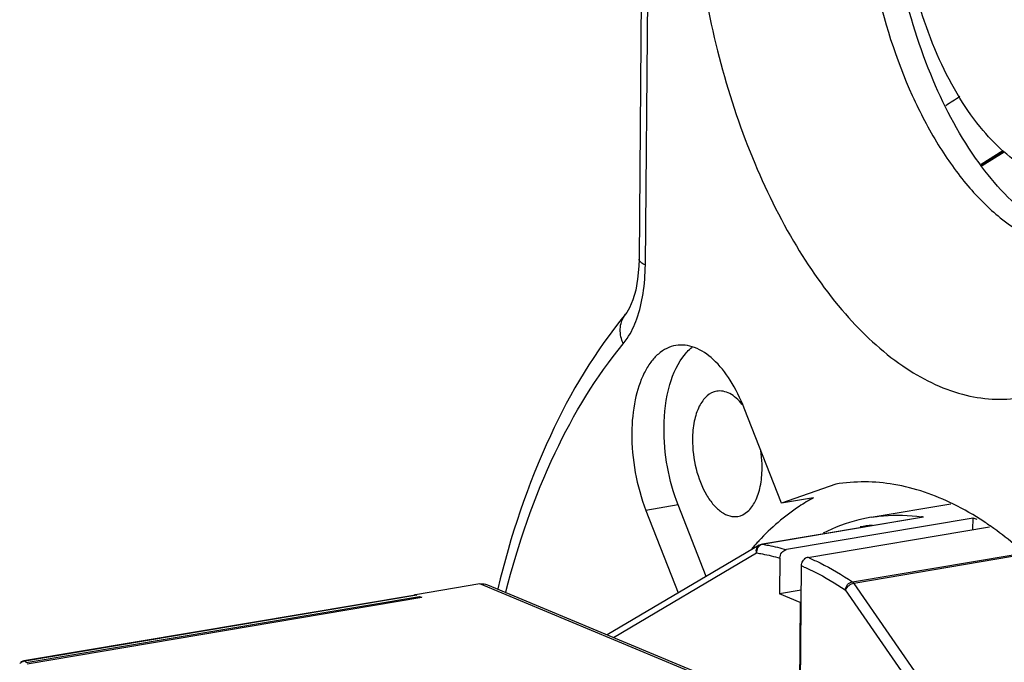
# Model space of a CAD drawing. Header units: millimetres. Extents: x 12 to 2508, y 25 to 1770.
# Tile 34 of 54: x 2184 to 2210, y 778 to 795. Entities that reach past the tile are written whole.
import ezdxf

# ---------------------------------------------------------------- set-up
doc = ezdxf.new("R2010")
doc.units = ezdxf.units.MM
for name, color, linetype in [('CABLE_PBL76', 7, 'Continuous'), ('COVER_J_ABL73', 7, 'Continuous'), ('COVER_J_PBL75', 7, 'Continuous'), ('new_view_8_VBL72', 7, 'Continuous'), ('PLATE_J_PBL74', 7, 'Continuous')]:
    doc.layers.add(name, color=color, linetype=linetype)

# ---------------------------------------------------------------- blocks, each defined once
blk = doc.blocks.new('PLATE_J_PBL74', base_point=(1217.513, 1081.807))
at = {"layer": 'PLATE_J_PBL74', "color": 7}
for points, knots in [([(1178.203, 1095.649), (1178.208, 1094.581), (1178.446, 1092.465), (1179.233, 1089.972), (1180.145, 1088.225), (1180.908, 1087.148), (1181.743, 1086.307), (1182.37, 1085.899), (1182.684, 1085.754)], [0, 0, 0, 0, 0.283097, 0.559922, 0.68753, 0.804167, 0.908314, 1, 1, 1, 1]), ([(1182.699, 1087.488), (1182.177, 1087.734), (1181.464, 1088.373), (1180.717, 1089.431), (1180.004, 1090.799), (1179.387, 1092.747), (1179.197, 1094.4), (1179.19, 1095.236)], [0, 0, 0, 0, 0.195391, 0.312201, 0.43988, 0.716699, 1, 1, 1, 1]), ([(1182.686, 1086.259), (1182.128, 1086.659), (1181.094, 1087.793), (1179.952, 1089.931), (1179.163, 1092.474), (1178.922, 1094.3), (1178.884, 1095.224)], [0, 0, 0, 0, 0.205725, 0.451109, 0.722474, 1, 1, 1, 1])]:
    blk.add_open_spline(points, degree=3, knots=knots, dxfattribs=at)
blk = doc.blocks.new('COVER_J_PBL75', base_point=(1209.603, 1081.501))
at = {"layer": 'COVER_J_PBL75', "color": 7}
for p, q in [((1172.631, 1110.314), (1172.416, 1085.231)), ((1172.101, 1083.846), (1172.065, 1083.799)), ((1172.072, 1083.807), (1172.065, 1083.799)), ((1172.072, 1083.807), (1172.066, 1083.798)), ((1176.116, 1078.887), (1175.149, 1081.359)), ((1177.528, 1079.38), (1176.116, 1078.887)), ((1176.952, 1079.028), (1176.116, 1078.887)), ((1172.597, 1078.699), (1173.436, 1076.553)), ((1174.16, 1076.981), (1173.433, 1078.84))]:
    blk.add_line(p, q, dxfattribs=at)
at = {"layer": 'COVER_J_PBL75', "color": 2}
for p, q in [((1172.794, 1110.164), (1172.579, 1085.082)), ((1181.308, 1087.699), (1181.874, 1088.052)), ((1181.319, 1087.677), (1181.892, 1088.029)), ((1181.331, 1087.667), (1181.906, 1088.018)), ((1172.065, 1083.799), (1172.072, 1083.807)), ((1173.433, 1078.84), (1172.597, 1078.699))]:
    blk.add_line(p, q, dxfattribs=at)
at = {"layer": 'COVER_J_PBL75', "color": 7}
blk.add_lwpolyline([(1172.416, 1085.231), (1172.41, 1085.046), (1172.38, 1084.715), (1172.329, 1084.426), (1172.258, 1084.174), (1172.172, 1083.966), (1172.101, 1083.846)], dxfattribs=at)
at = {"layer": 'COVER_J_PBL75', "color": 2}
blk.add_arc((1229.944, 1013.667), 90.354, 122.98303, 123.2623, dxfattribs=at)
at = {"layer": 'COVER_J_PBL75', "color": 7}
for centre, radius, start, end in [((1180.714, 1073.034), 7.117, 137.2822, 138.9843), ((1180.568, 1073.168), 6.918, 136.7298, 137.2767)]:
    blk.add_arc(centre, radius, start, end, dxfattribs=at)
for points, knots in [([(1173.775, 1096.222), (1173.767, 1095.292), (1173.88, 1093.414), (1174.391, 1090.659), (1175.223, 1088.055), (1176.329, 1085.741), (1177.654, 1083.837), (1179.134, 1082.44), (1180.506, 1081.746), (1181.584, 1081.567), (1182.101, 1081.595), (1182.349, 1081.636)], [0, 0, 0, 0, 0.150414, 0.303038, 0.451801, 0.591016, 0.716122, 0.824584, 0.917176, 0.95929, 1, 1, 1, 1]), ([(1172.065, 1083.799), (1171.275, 1082.846), (1169.908, 1080.546), (1169.076, 1078.023), (1168.743, 1076.661)], [0, 0, 0, 0, 0.468872, 1, 1, 1, 1]), ([(1173.375, 1082.988), (1173.293, 1082.974), (1173.127, 1082.92), (1172.904, 1082.767), (1172.707, 1082.548), (1172.473, 1082.158), (1172.28, 1081.538), (1172.231, 1081.004), (1172.228, 1080.718)], [0, 0, 0, 0, 0.091529, 0.188395, 0.294701, 0.412792, 0.685393, 1, 1, 1, 1]), ([(1175.149, 1081.359), (1175.051, 1081.61), (1174.829, 1082.065), (1174.398, 1082.617), (1173.968, 1082.916), (1173.62, 1083.005), (1173.454, 1083.001), (1173.375, 1082.988)], [0, 0, 0, 0, 0.314052, 0.585607, 0.809344, 0.907174, 1, 1, 1, 1]), ([(1173.065, 1080.858), (1173.068, 1081.232), (1173.143, 1081.907), (1173.426, 1082.545), (1173.622, 1082.772)], [0, 0, 0, 0, 0.554751, 1, 1, 1, 1]), ([(1173.622, 1082.772), (1173.636, 1082.788), (1173.691, 1082.85), (1173.752, 1082.906), (1173.801, 1082.943)], [0, 0, 0, 0, 0.258378, 1, 1, 1, 1]), ([(1174.435, 1081.797), (1174.343, 1081.782), (1174.151, 1081.68), (1173.955, 1081.391), (1173.833, 1081.001), (1173.806, 1080.706), (1173.805, 1080.549)], [0, 0, 0, 0, 0.187128, 0.411103, 0.684496, 1, 1, 1, 1]), ([(1175.1, 1081.455), (1175.052, 1081.515), (1174.952, 1081.621), (1174.783, 1081.74), (1174.609, 1081.804), (1174.49, 1081.807), (1174.435, 1081.797)], [0, 0, 0, 0, 0.295336, 0.555951, 0.786839, 1, 1, 1, 1]), ([(1172.228, 1080.718), (1172.225, 1080.373), (1172.288, 1079.685), (1172.473, 1079.018), (1172.597, 1078.699)], [0, 0, 0, 0, 0.501646, 1, 1, 1, 1]), ([(1173.433, 1078.84), (1173.309, 1079.159), (1173.124, 1079.826), (1173.062, 1080.514), (1173.065, 1080.858)], [0, 0, 0, 0, 0.498354, 1, 1, 1, 1]), ([(1173.805, 1080.549), (1173.803, 1080.292), (1173.866, 1079.788), (1174.084, 1079.212), (1174.338, 1078.846), (1174.542, 1078.654), (1174.76, 1078.542), (1174.914, 1078.532), (1174.983, 1078.543)], [0, 0, 0, 0, 0.302985, 0.590733, 0.716065, 0.824736, 0.917504, 1, 1, 1, 1]), ([(1175.614, 1079.792), (1175.614, 1079.83), (1175.613, 1079.984), (1175.598, 1080.139), (1175.581, 1080.254)], [0, 0, 0, 0, 0.24567, 1, 1, 1, 1]), ([(1174.983, 1078.543), (1175.075, 1078.559), (1175.267, 1078.661), (1175.463, 1078.95), (1175.586, 1079.34), (1175.613, 1079.634), (1175.614, 1079.792)], [0, 0, 0, 0, 0.187128, 0.411103, 0.684496, 1, 1, 1, 1]), ([(1180.588, 1078.861), (1180.101, 1079.101), (1179.096, 1079.452), (1178.025, 1079.464), (1177.528, 1079.38)], [0, 0, 0, 0, 0.518807, 1, 1, 1, 1]), ([(1176.952, 1079.028), (1176.825, 1078.958), (1176.307, 1078.646), (1175.845, 1078.245), (1175.53, 1077.91)], [0, 0, 0, 0, 0.2401, 1, 1, 1, 1]), ([(1181.638, 1078.228), (1181.552, 1078.289), (1181.215, 1078.521), (1180.86, 1078.727), (1180.588, 1078.861)], [0, 0, 0, 0, 0.257991, 1, 1, 1, 1]), ([(1183.139, 1076.897), (1183.019, 1077.025), (1182.551, 1077.503), (1182.04, 1077.94), (1181.638, 1078.228)], [0, 0, 0, 0, 0.261577, 1, 1, 1, 1])]:
    blk.add_open_spline(points, degree=3, knots=knots, dxfattribs=at)
at = {"layer": 'COVER_J_PBL75', "color": 2}
for points, knots in [([(1172.358, 1083.681), (1172.433, 1083.893), (1172.542, 1084.358), (1172.577, 1084.832), (1172.58, 1085.082)], [0, 0, 0, 0, 0.474158, 1, 1, 1, 1]), ([(1172.579, 1085.082), (1172.537, 1085.1), (1172.468, 1085.131), (1172.415, 1085.201), (1172.416, 1085.231)], [0, 0, 0, 0, 0.599307, 1, 1, 1, 1]), ([(1171.948, 1083.56), (1171.954, 1083.582), (1171.979, 1083.667), (1172.023, 1083.747), (1172.065, 1083.799)], [0, 0, 0, 0, 0.255053, 1, 1, 1, 1]), ([(1172.005, 1083.028), (1171.986, 1083.072), (1171.926, 1083.242), (1171.916, 1083.432), (1171.948, 1083.56)], [0, 0, 0, 0, 0.266511, 1, 1, 1, 1]), ([(1172.005, 1083.028), (1172.041, 1083.072), (1172.189, 1083.272), (1172.294, 1083.501), (1172.358, 1083.681)], [0, 0, 0, 0, 0.230518, 1, 1, 1, 1]), ([(1168.953, 1076.581), (1169.272, 1077.82), (1170.049, 1080.096), (1171.294, 1082.172), (1172.005, 1083.028)], [0, 0, 0, 0, 0.535, 1, 1, 1, 1])]:
    blk.add_open_spline(points, degree=3, knots=knots, dxfattribs=at)
blk = doc.blocks.new('CABLE_PBL76', base_point=(1169.031, 1062.619))
at = {"layer": 'CABLE_PBL76', "color": 7}
for p, q in [((1178.447, 1078.521), (1180.523, 1078.871)), ((1175.607, 1077.82), (1179.759, 1078.519)), ((1181.096, 1078.496), (1176.246, 1077.679)), ((1181.093, 1078.2), (1181.096, 1078.496)), ((1176.805, 1077.478), (1181.521, 1078.273)), ((1175.538, 1077.795), (1171.591, 1075.463)), ((1176.077, 1077.457), (1176.069, 1076.528)), ((1176.733, 1077.446), (1176.71, 1077.443)), ((1176.721, 1077.438), (1176.71, 1077.443)), ((1176.71, 1077.443), (1176.71, 1077.426)), ((1176.602, 1073.212), (1176.636, 1077.257)), ((1168.282, 1076.789), (1166.609, 1076.507)), ((1168.476, 1076.767), (1174.268, 1074.344)), ((1176.631, 1076.623), (1176.069, 1076.528)), ((1166.605, 1076.499), (1156.427, 1074.784)), ((1156.492, 1074.741), (1166.714, 1076.463)), ((1156.515, 1074.713), (1166.769, 1076.441)), ((1166.603, 1076.506), (1166.609, 1076.507)), ((1166.603, 1076.505), (1166.609, 1076.507)), ((1166.609, 1076.507), (1166.64, 1076.494)), ((1166.714, 1076.463), (1166.769, 1076.441)), ((1166.714, 1076.463), (1166.714, 1076.431)), ((1176.606, 1076.303), (1176.069, 1076.528)), ((1176.606, 1076.303), (1176.58, 1073.221)), ((1176.606, 1076.303), (1176.628, 1076.307)), ((1156.365, 1074.763), (1156.347, 1074.751)), ((1156.39, 1074.774), (1156.365, 1074.763)), ((1156.413, 1074.781), (1156.39, 1074.774)), ((1156.427, 1074.784), (1156.412, 1074.781)), ((1156.413, 1074.781), (1156.412, 1074.781)), ((1156.357, 1074.758), (1156.347, 1074.751)), ((1156.347, 1074.751), (1156.347, 1074.751))]:
    blk.add_line(p, q, dxfattribs=at)
at = {"layer": 'CABLE_PBL76', "color": 2}
for p, q in [((1179.807, 1078.524), (1175.625, 1077.82)), ((1171.751, 1075.396), (1175.473, 1077.594)), ((1177.961, 1076.843), (1182.142, 1077.547)), ((1182.119, 1077.497), (1177.999, 1076.803)), ((1174.085, 1074.362), (1168.282, 1076.789)), ((1177.776, 1076.631), (1182.722, 1069.484)), ((1177.999, 1076.803), (1182.945, 1069.656)), ((1166.64, 1076.494), (1156.462, 1074.78)), ((1156.382, 1074.767), (1156.382, 1074.769))]:
    blk.add_line(p, q, dxfattribs=at)
for centre, radius, start, end in [((1179.104, 1074.053), 4.526, 81.065, 81.6812), ((1178.98, 1074.336), 4.016, 97.2849, 101.6965), ((1174.564, 1072.151), 5.779, 66.8247, 67.1781), ((1174.415, 1071.978), 5.727, 66.389, 67.1755), ((1156.45, 1074.588), 0.193, 110.6576, 114.975), ((1156.459, 1074.615), 0.172, 110.4542, 116.8075), ((1156.476, 1074.567), 0.213, 107.9373, 115.2059), ((1158.531, 1076.34), 2.591, 217.0396, 217.3959), ((1158.551, 1076.356), 2.617, 217.3967, 218.107), ((1156.476, 1074.565), 0.215, 115.2077, 136.8492)]:
    blk.add_arc(centre, radius, start, end, dxfattribs=at)
at = {"layer": 'CABLE_PBL76', "color": 7}
for centre, radius, start, end in [((1179.821, 1078.151), 0.374, 92.212, 99.5657), ((1179.629, 1073.553), 5.156, 72.1798, 73.475), ((1176.858, 1077.274), 0.213, 129.6718, 134.0684), ((1176.853, 1077.279), 0.206, 125.6841, 129.6579), ((1167.675, 1072.538), 4.11, 105.1224, 105.5689), ((1166.615, 1076.444), 0.0562, 94.7772, 99.5801)]:
    blk.add_arc(centre, radius, start, end, dxfattribs=at)
for points, knots in [([(1178.447, 1078.521), (1178.34, 1078.503), (1177.911, 1078.413), (1177.497, 1078.257), (1177.203, 1078.108)], [0, 0, 0, 0, 0.248095, 1, 1, 1, 1]), ([(1176.077, 1077.457), (1176.077, 1077.508), (1176.111, 1077.608), (1176.199, 1077.671), (1176.246, 1077.679)], [0, 0, 0, 0, 0.519894, 1, 1, 1, 1]), ([(1176.805, 1077.478), (1176.799, 1077.477), (1176.773, 1077.471), (1176.749, 1077.458), (1176.733, 1077.447)], [0, 0, 0, 0, 0.241706, 1, 1, 1, 1]), ([(1168.282, 1076.789), (1168.33, 1076.797), (1168.399, 1076.794), (1168.461, 1076.773), (1168.476, 1076.767)], [0, 0, 0, 0, 0.747319, 1, 1, 1, 1])]:
    blk.add_open_spline(points, degree=3, knots=knots, dxfattribs=at)
at = {"layer": 'CABLE_PBL76', "color": 2}
for points, knots in [([(1178.447, 1078.521), (1178.554, 1078.539), (1178.989, 1078.594), (1179.432, 1078.579), (1179.758, 1078.531)], [0, 0, 0, 0, 0.247626, 1, 1, 1, 1]), ([(1175.473, 1077.594), (1175.462, 1077.632), (1175.459, 1077.711), (1175.508, 1077.777), (1175.538, 1077.795)], [0, 0, 0, 0, 0.527025, 1, 1, 1, 1]), ([(1175.473, 1077.594), (1175.523, 1077.586), (1175.726, 1077.551), (1175.928, 1077.501), (1176.077, 1077.457)], [0, 0, 0, 0, 0.246698, 1, 1, 1, 1]), ([(1175.52, 1077.754), (1175.504, 1077.734), (1175.487, 1077.701), (1175.478, 1077.667), (1175.477, 1077.658)], [0, 0, 0, 0, 0.744813, 1, 1, 1, 1]), ([(1175.625, 1077.82), (1175.605, 1077.816), (1175.579, 1077.806), (1175.557, 1077.79), (1175.552, 1077.786)], [0, 0, 0, 0, 0.741531, 1, 1, 1, 1]), ([(1175.625, 1077.82), (1175.677, 1077.811), (1175.886, 1077.775), (1176.093, 1077.724), (1176.246, 1077.679)], [0, 0, 0, 0, 0.246653, 1, 1, 1, 1]), ([(1176.838, 1077.464), (1176.933, 1077.423), (1177.322, 1077.244), (1177.692, 1077.025), (1177.961, 1076.843)], [0, 0, 0, 0, 0.241505, 1, 1, 1, 1]), ([(1176.709, 1077.226), (1176.799, 1077.187), (1177.168, 1077.014), (1177.52, 1076.805), (1177.776, 1076.631)], [0, 0, 0, 0, 0.241786, 1, 1, 1, 1]), ([(1177.776, 1076.631), (1177.781, 1076.681), (1177.824, 1076.776), (1177.913, 1076.835), (1177.961, 1076.843)], [0, 0, 0, 0, 0.512668, 1, 1, 1, 1]), ([(1177.961, 1076.843), (1177.964, 1076.84), (1177.979, 1076.829), (1177.991, 1076.814), (1177.999, 1076.803)], [0, 0, 0, 0, 0.228306, 1, 1, 1, 1]), ([(1177.999, 1076.803), (1177.95, 1076.794), (1177.861, 1076.75), (1177.793, 1076.674), (1177.776, 1076.631)], [0, 0, 0, 0, 0.511755, 1, 1, 1, 1]), ([(1156.385, 1074.76), (1156.384, 1074.761), (1156.383, 1074.763), (1156.382, 1074.766), (1156.382, 1074.767)], [0, 0, 0, 0, 0.359381, 1, 1, 1, 1])]:
    blk.add_open_spline(points, degree=3, knots=knots, dxfattribs=at)
for points in [[(1175.477, 1077.658), (1175.472, 1077.637), (1175.471, 1077.616), (1175.473, 1077.594)], [(1175.552, 1077.786), (1175.54, 1077.777), (1175.529, 1077.766), (1175.52, 1077.754)], [(1175.607, 1077.82), (1175.613, 1077.821), (1175.619, 1077.821), (1175.625, 1077.82)], [(1156.368, 1074.764), (1156.364, 1074.762), (1156.36, 1074.76), (1156.356, 1074.757)], [(1156.412, 1074.781), (1156.408, 1074.78), (1156.404, 1074.779), (1156.399, 1074.777)], [(1156.462, 1074.78), (1156.445, 1074.779), (1156.427, 1074.775), (1156.41, 1074.77)], [(1156.427, 1074.784), (1156.435, 1074.785), (1156.442, 1074.785), (1156.449, 1074.784)], [(1156.449, 1074.784), (1156.454, 1074.783), (1156.458, 1074.781), (1156.462, 1074.78)]]:
    blk.add_open_spline(points, degree=3, dxfattribs=at)
at = {"layer": 'CABLE_PBL76', "color": 7}
for points in [[(1175.538, 1077.795), (1175.559, 1077.807), (1175.583, 1077.816), (1175.607, 1077.82)], [(1176.636, 1077.257), (1176.637, 1077.28), (1176.64, 1077.303), (1176.647, 1077.325)], [(1176.647, 1077.325), (1176.659, 1077.363), (1176.681, 1077.399), (1176.709, 1077.427)], [(1166.64, 1076.494), (1166.631, 1076.498), (1166.62, 1076.501), (1166.61, 1076.5)]]:
    blk.add_open_spline(points, degree=3, dxfattribs=at)
blk = doc.blocks.new('COVER_J_ABL73', base_point=(1203.178, 1081.807))
at = {"layer": 'CABLE_PBL76'}
blk.add_blockref('CABLE_PBL76', (1169.031, 1062.619), dxfattribs=at)
at = {"layer": 'COVER_J_PBL75'}
blk.add_blockref('COVER_J_PBL75', (1209.603, 1081.501), dxfattribs=at)
at = {"layer": 'PLATE_J_PBL74'}
blk.add_blockref('PLATE_J_PBL74', (1217.513, 1081.807), dxfattribs=at)
blk = doc.blocks.new('NEW_VIEW_8_VBL72', base_point=(1264.721, 1451.007))
at = {"layer": 'COVER_J_ABL73'}
blk.add_blockref('COVER_J_ABL73', (1203.178, 1081.807), dxfattribs=at)

msp = doc.modelspace()

# ---------------------------------------------------------------- block references
at = {"layer": 'new_view_8_VBL72'}
msp.add_blockref('NEW_VIEW_8_VBL72', (2292.725, 1154.294), dxfattribs=at)

doc.saveas('drawing.dxf')
